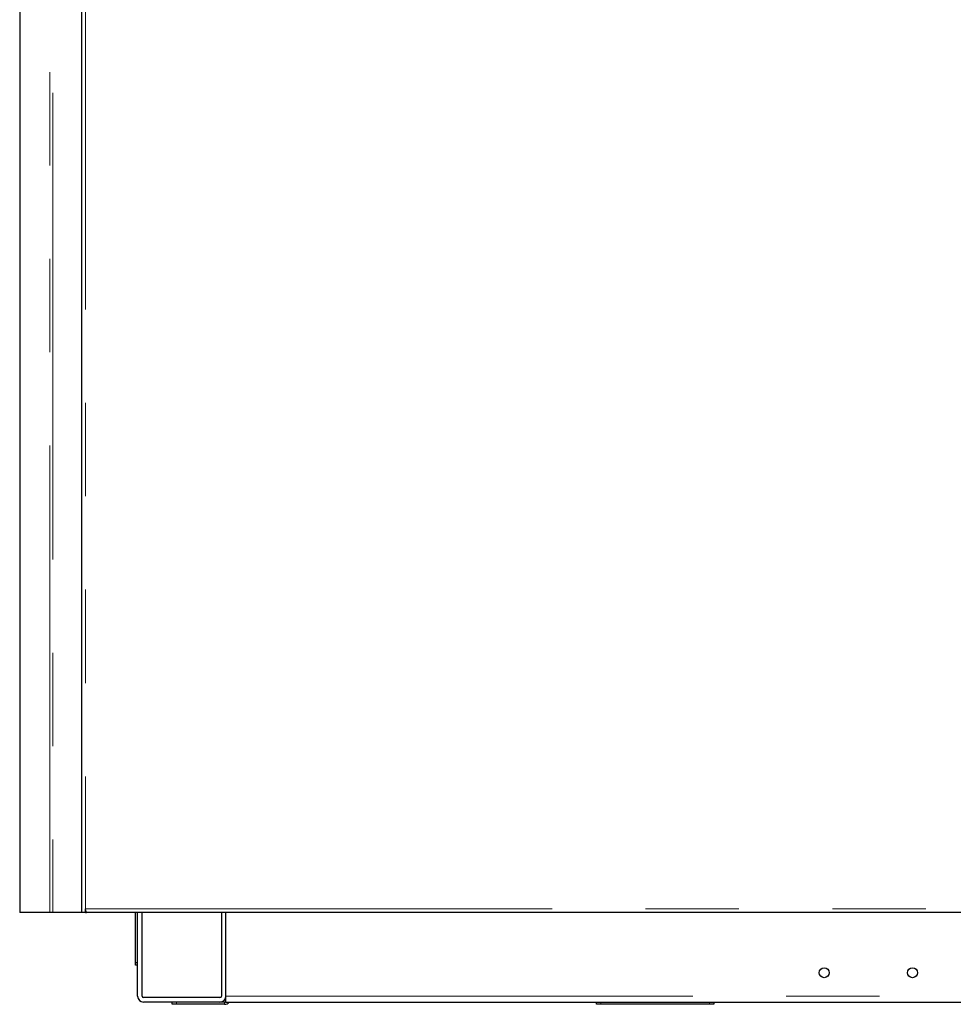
# Model space of a CAD drawing. Header units: millimetres. Extents: x 18 to 260, y 57 to 148.
# Tile 1 of 80: x 18 to 31, y 60 to 73. Entities that reach past the tile are written whole.
import ezdxf

# ---------------------------------------------------------------- set-up
doc = ezdxf.new("R2010")
doc.units = ezdxf.units.MM
doc.linetypes.add('PHANTOM', pattern=[12.7, 6.35, -1.27, 1.27, -1.27, 1.27, -1.27])

msp = doc.modelspace()

# ---------------------------------------------------------------- linework, layer by layer
at = {"color": 7, "linetype": 'Continuous', "lineweight": 25}
for p, q in [((19.094, 61.07), (19.094, 88.288)), ((18.25, 82.67), (18.25, 61.02)), ((18.659, 61.02), (18.25, 61.02)), ((18.699, 61.02), (18.659, 61.02)), ((19.094, 61.02), (18.699, 61.02)), ((19.094, 61.02), (19.094, 61.07)), ((19.144, 61.02), (19.094, 61.02)), ((19.144, 61.02), (19.144, 61.07)), ((19.144, 61.045), (19.148, 61.045)), ((19.144, 61.02), (19.158, 61.02)), ((32.774, 61.02), (19.158, 61.02)), ((19.824, 60.34), (19.824, 61.02)), ((19.854, 59.88), (19.854, 61.02)), ((19.914, 59.88), (19.914, 61.02)), ((20.994, 61.02), (20.994, 59.88)), ((21.054, 59.88), (21.054, 61.02)), ((19.824, 60.34), (19.854, 60.34)), ((19.824, 60.3), (19.824, 60.34)), ((19.854, 60.3), (19.824, 60.3)), ((21.054, 59.8), (21.054, 59.88)), ((20.974, 59.86), (19.934, 59.86)), ((20.974, 59.8), (19.934, 59.8)), ((20.324, 59.77), (20.324, 59.8)), ((20.384, 59.77), (20.324, 59.77)), ((21.034, 59.77), (20.384, 59.77)), ((21.034, 59.8), (20.974, 59.8)), ((21.054, 59.8), (32.713, 59.8)), ((26.094, 59.77), (26.094, 59.8)), ((26.154, 59.77), (26.094, 59.77)), ((27.634, 59.77), (26.154, 59.77)), ((27.694, 59.77), (27.634, 59.77)), ((27.694, 59.8), (27.694, 59.77))]:
    msp.add_line(p, q, dxfattribs=at)
at = {"color": 8, "linetype": 'PHANTOM', "lineweight": 18}
for p, q in [((19.144, 88.27), (19.144, 61.07)), ((18.659, 61.02), (18.659, 84.87)), ((18.699, 84.87), (18.699, 61.02)), ((19.144, 61.07), (32.724, 61.07)), ((21.054, 59.88), (70.184, 59.88)), ((20.384, 59.8), (20.384, 59.77)), ((21.034, 59.8), (21.034, 59.77)), ((26.154, 59.8), (26.154, 59.77)), ((27.634, 59.77), (27.634, 59.8))]:
    msp.add_line(p, q, dxfattribs=at)
at = {"color": 7, "linetype": 'Continuous', "lineweight": 25, "flags": 128}
msp.add_lwpolyline([(21.034, 59.8), (21.045, 59.801), (21.054, 59.803)], dxfattribs=at)
at = {"color": 7, "linetype": 'Continuous', "lineweight": 25}
for centre in [(29.194, 60.2), (30.394, 60.2)]:
    msp.add_circle(centre, 0.068, dxfattribs=at)
for centre, radius, start, end in [((19.934, 59.88), 0.08, 180, 270), ((19.934, 59.88), 0.02, 180, 270), ((20.974, 59.88), 0.02, 270, 0), ((20.974, 59.88), 0.08, 270, 0), ((21.034, 59.86), 0.09, 270, 318.1897)]:
    msp.add_arc(centre, radius, start, end, dxfattribs=at)
msp.add_open_spline([(19.158, 61.02), (19.157, 61.02), (19.155, 61.021), (19.152, 61.03), (19.149, 61.043), (19.146, 61.057), (19.144, 61.066), (19.144, 61.07)], degree=3, knots=[0, 0, 0, 0, 0.218154, 0.436319, 0.654484, 0.87265, 1, 1, 1, 1], dxfattribs=at)

doc.saveas('drawing.dxf')
